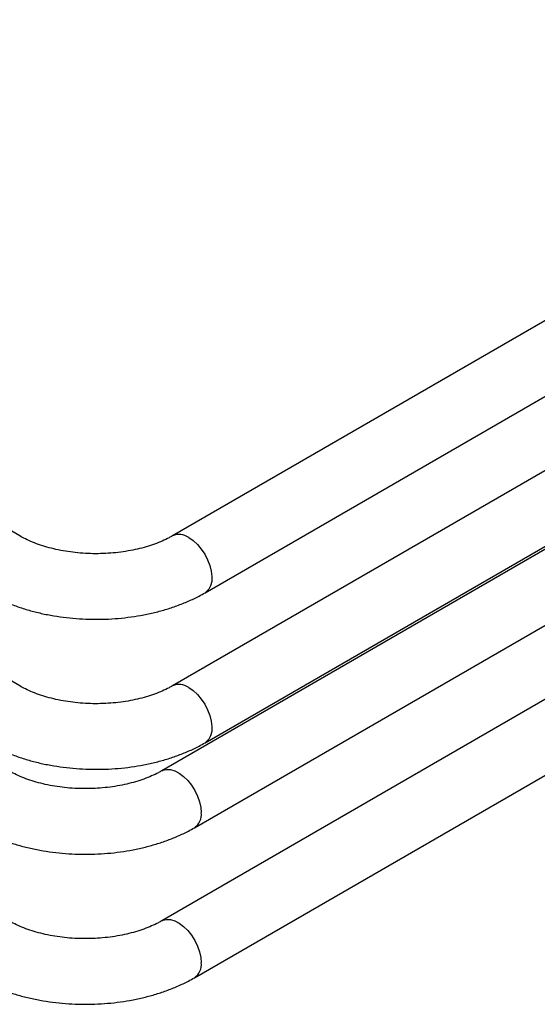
# Paper-space layout 'Sheet1' of a CAD drawing. Header units: millimetres. Extents: x 0 to 23548, y 0 to 16632.
# Tile 68 of 143: x 5735 to 5873, y 3985 to 4248. Entities that reach past the tile are written whole.
import ezdxf

# ---------------------------------------------------------------- set-up
doc = ezdxf.new("R2010")
doc.units = ezdxf.units.MM
doc.linetypes.add('SLD-Sólida', pattern=[0])

psp = doc.layouts.new('Sheet1')

# ---------------------------------------------------------------- linework, layer by layer
at = {"color": 7, "linetype": 'SLD-Sólida', "lineweight": 25, "ltscale": 28}
for p, q in [((5734.717, 4109.972), (5189.007, 4425.004)), ((5734.717, 4069.968), (5154.359, 4405.002)), ((5933.499, 4201.204), (5775.465, 4109.972)), ((5784.214, 4094.816), (5942.249, 4186.048)), ((5968.148, 4181.202), (5775.465, 4069.968)), ((5784.214, 4054.812), (5976.897, 4166.046)), ((5930.653, 4138.544), (5772.619, 4047.313)), ((5781.368, 4032.157), (5939.402, 4123.388)), ((5965.301, 4118.542), (5772.619, 4007.309)), ((5781.368, 3992.153), (5974.051, 4103.386))]:
    psp.add_line(p, q, dxfattribs=at)
at = {"color": 7, "linetype": 'SLD-Sólida', "lineweight": 25, "ltscale": 28, "flags": 128}
for points in [[(5779.839, 4109.539), (5781.01, 4108.734), (5782.139, 4107.7), (5783.185, 4106.474), (5784.109, 4105.1), (5784.879, 4103.629), (5785.468, 4102.113), (5785.852, 4100.608), (5786.02, 4099.167), (5785.964, 4097.842), (5785.686, 4096.682), (5785.198, 4095.729), (5784.515, 4095.016), (5784.216, 4094.817)], [(5779.839, 4069.535), (5781.01, 4068.73), (5782.139, 4067.696), (5783.185, 4066.47), (5784.109, 4065.096), (5784.879, 4063.625), (5785.468, 4062.109), (5785.852, 4060.604), (5786.02, 4059.163), (5785.964, 4057.838), (5785.686, 4056.678), (5785.198, 4055.725), (5784.515, 4055.012), (5784.214, 4054.812)], [(5772.627, 4047.317), (5772.942, 4047.473), (5773.9, 4047.708), (5774.97, 4047.655), (5776.113, 4047.315), (5777.288, 4046.701), (5778.452, 4045.836), (5779.564, 4044.75), (5780.582, 4043.483), (5781.471, 4042.08), (5782.198, 4040.593), (5782.737, 4039.074), (5783.069, 4037.58), (5783.181, 4036.163)], [(5772.627, 4007.313), (5772.942, 4007.469), (5773.9, 4007.704), (5774.97, 4007.651), (5776.113, 4007.311), (5777.288, 4006.697), (5778.452, 4005.832), (5779.564, 4004.746), (5780.582, 4003.479), (5781.471, 4002.076), (5782.198, 4000.589), (5782.737, 3999.07), (5783.069, 3997.576), (5783.181, 3996.159)]]:
    psp.add_lwpolyline(points, dxfattribs=at)
at = {"color": 7, "linetype": 'SLD-Sólida', "lineweight": 25, "ltscale": 784}
for centre, radius, start, end in [((5777.283, 4106.034), 4.339, 53.89243, 114.61632), ((5777.284, 4066.034), 4.335, 53.87451, 114.81503), ((5778.993, 4035.644), 4.219, 304.27437, 7.06145), ((5778.993, 3995.64), 4.219, 304.27437, 7.06145)]:
    psp.add_arc(centre, radius, start, end, dxfattribs=at)
at = {"color": 7, "linetype": 'SLD-Sólida', "lineweight": 25, "ltscale": 28}
for points, knots in [([(5775.465, 4109.972), (5775.175, 4109.81), (5774.332, 4109.336), (5772.772, 4108.591), (5770.734, 4107.775), (5768.516, 4107.049), (5766.143, 4106.428), (5763.64, 4105.923), (5761.036, 4105.547), (5758.36, 4105.306), (5755.644, 4105.206), (5752.918, 4105.248), (5750.217, 4105.433), (5747.571, 4105.757), (5745.012, 4106.214), (5742.57, 4106.795), (5740.273, 4107.487), (5738.152, 4108.276), (5736.282, 4109.109), (5735.216, 4109.697), (5734.717, 4109.972)], [0, 0, 0, 0, 0.0292652, 0.0852655, 0.1416647, 0.1985291, 0.2558319, 0.3135183, 0.3715178, 0.4297519, 0.4881387, 0.546595, 0.6050286, 0.6633363, 0.7214348, 0.7792428, 0.8366828, 0.8936863, 0.9502015, 1, 1, 1, 1]), ([(5725.967, 4094.816), (5726.459, 4094.54), (5727.85, 4093.76), (5730.272, 4092.601), (5733.266, 4091.392), (5736.391, 4090.352), (5739.624, 4089.481), (5742.945, 4088.782), (5746.335, 4088.255), (5749.773, 4087.902), (5753.24, 4087.722), (5756.718, 4087.716), (5760.186, 4087.885), (5763.626, 4088.227), (5767.018, 4088.743), (5770.344, 4089.431), (5773.586, 4090.291), (5776.726, 4091.323), (5779.743, 4092.528), (5782.233, 4093.707), (5783.677, 4094.516), (5784.214, 4094.816)], [0, 0, 0, 0, 0.0303706, 0.0858699, 0.1412758, 0.1965762, 0.2517225, 0.3067068, 0.3615464, 0.4162736, 0.470929, 0.5255581, 0.5802084, 0.6349133, 0.689722, 0.7446836, 0.7998449, 0.8552464, 0.9109165, 0.96686, 1, 1, 1, 1]), ([(5775.465, 4069.968), (5775.175, 4069.806), (5774.332, 4069.332), (5772.772, 4068.587), (5770.734, 4067.771), (5768.516, 4067.045), (5766.143, 4066.424), (5763.64, 4065.919), (5761.036, 4065.543), (5758.36, 4065.302), (5755.644, 4065.202), (5752.918, 4065.244), (5750.217, 4065.429), (5747.571, 4065.753), (5745.012, 4066.21), (5742.57, 4066.791), (5740.273, 4067.483), (5738.152, 4068.272), (5736.282, 4069.105), (5735.216, 4069.693), (5734.717, 4069.968)], [0, 0, 0, 0, 0.0292652, 0.0852655, 0.1416647, 0.1985291, 0.2558319, 0.3135183, 0.3715178, 0.4297519, 0.4881387, 0.546595, 0.6050286, 0.6633363, 0.7214348, 0.7792428, 0.8366828, 0.8936863, 0.9502015, 1, 1, 1, 1]), ([(5725.967, 4054.812), (5726.459, 4054.536), (5727.85, 4053.756), (5730.272, 4052.597), (5733.266, 4051.388), (5736.391, 4050.348), (5739.624, 4049.477), (5742.945, 4048.778), (5746.335, 4048.251), (5749.773, 4047.898), (5753.24, 4047.718), (5756.718, 4047.712), (5760.186, 4047.881), (5763.626, 4048.223), (5767.018, 4048.739), (5770.344, 4049.427), (5773.586, 4050.287), (5776.726, 4051.319), (5779.743, 4052.524), (5782.233, 4053.703), (5783.677, 4054.512), (5784.214, 4054.812)], [0, 0, 0, 0, 0.0303706, 0.0858699, 0.1412758, 0.1965762, 0.2517225, 0.3067068, 0.3615464, 0.4162736, 0.470929, 0.5255581, 0.5802084, 0.6349133, 0.689722, 0.7446836, 0.7998449, 0.8552464, 0.9109165, 0.96686, 1, 1, 1, 1]), ([(5772.619, 4047.313), (5772.329, 4047.15), (5771.486, 4046.677), (5769.925, 4045.931), (5767.888, 4045.116), (5765.67, 4044.39), (5763.297, 4043.768), (5760.794, 4043.264), (5758.19, 4042.887), (5755.514, 4042.646), (5752.797, 4042.546), (5750.072, 4042.588), (5747.371, 4042.773), (5744.725, 4043.097), (5742.166, 4043.554), (5739.724, 4044.135), (5737.427, 4044.827), (5735.306, 4045.616), (5733.436, 4046.45), (5732.37, 4047.037), (5731.871, 4047.313)], [0, 0, 0, 0, 0.02926521, 0.08526548, 0.14166466, 0.19852906, 0.25583194, 0.31351833, 0.37151776, 0.42975187, 0.48813874, 0.54659501, 0.60502865, 0.6633363, 0.72143483, 0.77924277, 0.8366828, 0.89368631, 0.95020151, 1, 1, 1, 1]), ([(5723.121, 4032.157), (5723.613, 4031.881), (5725.004, 4031.1), (5727.426, 4029.941), (5730.42, 4028.732), (5733.545, 4027.693), (5736.778, 4026.822), (5740.099, 4026.122), (5743.489, 4025.596), (5746.927, 4025.242), (5750.394, 4025.063), (5753.872, 4025.057), (5757.34, 4025.225), (5760.779, 4025.568), (5764.172, 4026.083), (5767.498, 4026.771), (5770.74, 4027.631), (5773.88, 4028.663), (5776.897, 4029.868), (5779.387, 4031.047), (5780.831, 4031.856), (5781.368, 4032.157)], [0, 0, 0, 0, 0.0303706, 0.0858699, 0.1412758, 0.1965762, 0.2517225, 0.3067068, 0.3615464, 0.4162736, 0.470929, 0.5255581, 0.5802084, 0.6349133, 0.689722, 0.7446836, 0.7998449, 0.8552464, 0.9109165, 0.96686, 1, 1, 1, 1]), ([(5772.619, 4007.309), (5772.329, 4007.146), (5771.486, 4006.673), (5769.925, 4005.927), (5767.888, 4005.112), (5765.67, 4004.386), (5763.297, 4003.764), (5760.794, 4003.26), (5758.19, 4002.883), (5755.514, 4002.642), (5752.797, 4002.542), (5750.072, 4002.584), (5747.371, 4002.769), (5744.725, 4003.093), (5742.166, 4003.55), (5739.724, 4004.131), (5737.427, 4004.823), (5735.306, 4005.612), (5733.436, 4006.446), (5732.37, 4007.033), (5731.871, 4007.309)], [0, 0, 0, 0, 0.0292652, 0.0852655, 0.1416647, 0.1985291, 0.2558319, 0.3135183, 0.3715178, 0.4297519, 0.4881387, 0.546595, 0.6050286, 0.6633363, 0.7214348, 0.7792428, 0.8366828, 0.8936863, 0.9502015, 1, 1, 1, 1]), ([(5723.121, 3992.153), (5723.613, 3991.877), (5725.004, 3991.096), (5727.426, 3989.937), (5730.42, 3988.728), (5733.545, 3987.689), (5736.778, 3986.818), (5740.099, 3986.118), (5743.489, 3985.592), (5746.927, 3985.238), (5750.394, 3985.059), (5753.872, 3985.053), (5757.34, 3985.221), (5760.779, 3985.564), (5764.172, 3986.079), (5767.498, 3986.767), (5770.74, 3987.627), (5773.88, 3988.659), (5776.897, 3989.864), (5779.387, 3991.043), (5780.831, 3991.852), (5781.368, 3992.153)], [0, 0, 0, 0, 0.0303706, 0.0858699, 0.1412758, 0.1965762, 0.2517225, 0.3067068, 0.3615464, 0.4162736, 0.470929, 0.5255581, 0.5802084, 0.6349133, 0.689722, 0.7446836, 0.7998449, 0.8552464, 0.9109165, 0.96686, 1, 1, 1, 1])]:
    psp.add_open_spline(points, degree=3, knots=knots, dxfattribs=at)

doc.saveas('drawing.dxf')
